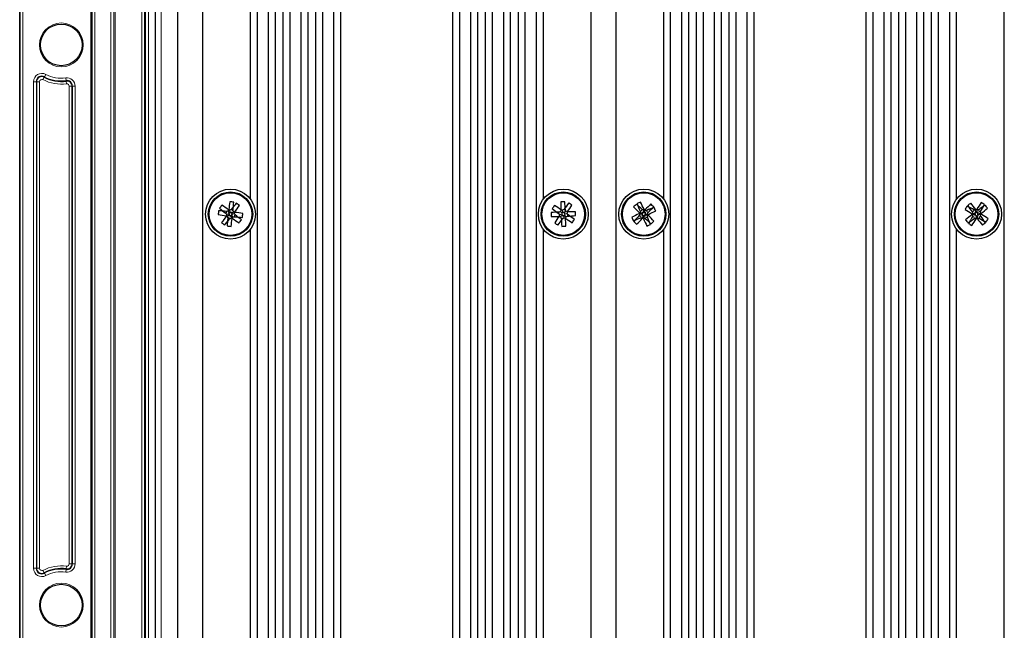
# Model space of a CAD drawing. Header units: millimetres. Extents: x 5 to 418, y 2 to 292.
# Tile 62 of 67: x 302 to 361, y 150 to 186. Entities that reach past the tile are written whole.
import ezdxf

# ---------------------------------------------------------------- set-up
doc = ezdxf.new("R2010")
doc.units = ezdxf.units.MM

msp = doc.modelspace()

# ---------------------------------------------------------------- linework, layer by layer
at = {"color": 7, "linetype": 'Continuous', "lineweight": 25}
for p, q in [((302.2972, 83.0563), (302.2972, 253.0563)), ((310.4638, 109.8897), (310.4638, 244.223)), ((311.7972, 109.8897), (311.7972, 244.223)), ((313.2972, 110.5563), (313.2972, 237.3897)), ((316.5798, 111.5563), (316.5798, 237.3897)), ((317.2465, 111.5563), (317.2465, 237.3897)), ((317.6638, 110.5563), (317.6638, 237.3897)), ((318.1291, 110.5563), (318.1291, 237.3897)), ((318.5465, 111.5563), (318.5465, 237.3897)), ((319.2131, 111.5563), (319.2131, 237.3897)), ((319.6305, 110.5563), (319.6305, 237.3897)), ((320.0958, 110.5563), (320.0958, 237.3897)), ((320.5131, 111.5563), (320.5131, 237.3897)), ((321.1798, 111.5563), (321.1798, 237.3897)), ((321.5972, 110.5563), (321.5972, 237.3897)), ((328.3305, 110.5563), (328.3305, 237.3897)), ((328.7479, 111.5563), (328.7479, 237.3897)), ((329.4146, 111.5563), (329.4146, 237.3897)), ((329.8319, 110.5563), (329.8319, 237.3897)), ((330.2972, 110.5563), (330.2972, 237.3897)), ((330.7146, 111.5563), (330.7146, 237.3897)), ((331.3812, 111.5563), (331.3812, 237.3897)), ((331.7986, 110.5563), (331.7986, 237.3897)), ((332.2638, 110.5563), (332.2638, 237.3897)), ((332.6812, 111.5563), (332.6812, 237.3897)), ((333.3479, 111.5563), (333.3479, 237.3897)), ((336.6305, 110.5563), (336.6305, 237.3897)), ((338.1305, 110.5563), (338.1305, 237.3897)), ((341.4131, 111.5563), (341.4131, 237.3897)), ((342.0798, 111.5563), (342.0798, 237.3897)), ((342.4972, 110.5563), (342.4972, 237.3897)), ((342.9624, 110.5563), (342.9624, 237.3897)), ((343.3798, 111.5563), (343.3798, 237.3897)), ((344.0465, 111.5563), (344.0465, 237.3897)), ((344.4638, 110.5563), (344.4638, 237.3897)), ((344.9291, 110.5563), (344.9291, 237.3897)), ((345.3465, 111.5563), (345.3465, 237.3897)), ((346.0131, 111.5563), (346.0131, 237.3897)), ((346.4305, 110.5563), (346.4305, 237.3897)), ((353.1638, 110.5563), (353.1638, 237.3897)), ((353.5812, 111.5563), (353.5812, 237.3897)), ((354.2479, 111.5563), (354.2479, 237.3897)), ((354.6653, 110.5563), (354.6653, 237.3897)), ((355.1305, 110.5563), (355.1305, 237.3897)), ((355.5479, 111.5563), (355.5479, 237.3897)), ((356.2146, 111.5563), (356.2146, 237.3897)), ((356.6319, 110.5563), (356.6319, 237.3897)), ((357.0972, 110.5563), (357.0972, 237.3897)), ((357.5146, 111.5563), (357.5146, 237.3897)), ((358.1812, 111.5563), (358.1812, 237.3897)), ((361.4638, 110.5563), (361.4638, 237.3897)), ((316.1624, 175.6249), (316.1624, 201.4878)), ((333.7653, 175.6249), (333.7653, 201.4878)), ((340.9958, 175.6249), (340.9958, 201.4878)), ((358.5986, 175.6249), (358.5986, 201.4878)), ((314.7286, 174.8169), (314.6807, 174.7728)), ((314.7286, 174.8169), (314.7242, 174.8818)), ((314.8828, 174.7117), (314.7317, 174.6907)), ((314.8998, 174.672), (314.7806, 174.5769)), ((314.9128, 174.787), (314.8177, 174.9063)), ((314.9128, 174.787), (314.8458, 174.7701)), ((314.8458, 174.7701), (314.8828, 174.7117)), ((314.8828, 174.7117), (314.8748, 174.6848)), ((314.8748, 174.6848), (314.8998, 174.672)), ((314.8998, 174.672), (314.9168, 174.605)), ((314.9256, 174.812), (314.9128, 174.787)), ((314.9168, 174.605), (314.9751, 174.6419)), ((314.9526, 174.8041), (314.9256, 174.812)), ((314.9526, 174.8041), (314.9315, 174.9552)), ((315.0109, 174.841), (314.9526, 174.8041)), ((314.9751, 174.6419), (314.9962, 174.4908)), ((314.9751, 174.6419), (315.0021, 174.634)), ((315.0021, 174.634), (315.0149, 174.659)), ((315.0279, 174.774), (315.0109, 174.841)), ((315.0577, 174.9583), (315.0137, 175.0062)), ((315.0149, 174.659), (315.0818, 174.6759)), ((315.0149, 174.659), (315.11, 174.5397)), ((315.0279, 174.774), (315.1471, 174.8691)), ((315.0529, 174.7613), (315.0279, 174.774)), ((315.0449, 174.7343), (315.0529, 174.7613)), ((315.0449, 174.7343), (315.196, 174.7553)), ((315.0818, 174.6759), (315.0449, 174.7343)), ((315.0577, 174.9583), (315.1226, 174.9627)), ((315.1991, 174.6291), (315.247, 174.6732)), ((315.1991, 174.6291), (315.2035, 174.5642)), ((334.7139, 174.7978), (334.6792, 174.7638)), ((334.7139, 174.7978), (334.7036, 174.8453)), ((334.713, 174.5877), (334.7092, 174.5895)), ((334.713, 174.5877), (334.7124, 174.5836)), ((334.8832, 174.7091), (334.7328, 174.6833)), ((334.904, 174.7789), (334.7926, 174.8831)), ((334.9079, 174.6632), (334.8037, 174.5518)), ((334.8286, 174.9738), (334.8244, 174.9744)), ((334.8286, 174.9738), (334.8303, 174.9776)), ((334.904, 174.7789), (334.8508, 174.7568)), ((334.8508, 174.7568), (334.8832, 174.7091)), ((334.8832, 174.7091), (334.8742, 174.6746)), ((334.8742, 174.6746), (334.9079, 174.6632)), ((334.9155, 174.8127), (334.904, 174.7789)), ((334.9079, 174.6632), (334.93, 174.61)), ((334.95, 174.8037), (334.9155, 174.8127)), ((334.95, 174.8037), (334.9241, 174.954)), ((334.93, 174.61), (334.9777, 174.6423)), ((334.9977, 174.836), (334.95, 174.8037)), ((334.9777, 174.6423), (335.0036, 174.492)), ((334.9777, 174.6423), (335.0122, 174.6333)), ((335.0198, 174.7828), (334.9977, 174.836)), ((335.0386, 174.9729), (335.0046, 175.0076)), ((335.0122, 174.6333), (335.0237, 174.6671)), ((335.0198, 174.7828), (335.1239, 174.8942)), ((335.0535, 174.7714), (335.0198, 174.7828)), ((335.0237, 174.6671), (335.0769, 174.6892)), ((335.0237, 174.6671), (335.1351, 174.5629)), ((335.0386, 174.9729), (335.0861, 174.9832)), ((335.0445, 174.7369), (335.0535, 174.7714)), ((335.0445, 174.7369), (335.1949, 174.7627)), ((335.0769, 174.6892), (335.0445, 174.7369)), ((335.2138, 174.6482), (335.2485, 174.6822)), ((335.2138, 174.6482), (335.2241, 174.6007)), ((335.2147, 174.8583), (335.2153, 174.8625)), ((335.2147, 174.8583), (335.2185, 174.8565)), ((339.5959, 174.5834), (339.5246, 174.6315)), ((339.7153, 174.7221), (339.5628, 174.7204)), ((339.6575, 174.9243), (339.5739, 174.9041)), ((339.7208, 174.7525), (339.5785, 174.8075)), ((339.5959, 174.5834), (339.616, 174.4997)), ((339.6575, 174.9243), (339.7057, 174.9956)), ((339.7153, 174.7221), (339.68, 174.6417)), ((339.68, 174.6417), (339.7677, 174.6466)), ((339.7208, 174.7525), (339.7073, 174.7393)), ((339.7073, 174.7393), (339.7153, 174.7221)), ((339.7677, 174.6466), (339.7126, 174.5044)), ((339.7159, 174.8402), (339.7208, 174.7525)), ((339.7963, 174.8049), (339.7159, 174.8402)), ((339.7677, 174.6466), (339.7809, 174.6331)), ((339.7809, 174.6331), (339.7981, 174.6411)), ((339.7963, 174.8049), (339.7946, 174.9574)), ((339.8134, 174.8129), (339.7963, 174.8049)), ((339.7981, 174.6411), (339.7998, 174.4886)), ((339.7981, 174.6411), (339.8785, 174.6058)), ((339.8267, 174.7994), (339.8134, 174.8129)), ((339.8267, 174.7994), (339.8817, 174.9416)), ((339.9144, 174.8043), (339.8267, 174.7994)), ((339.8735, 174.6935), (339.8871, 174.7068)), ((339.8735, 174.6935), (340.0158, 174.6385)), ((339.8785, 174.6058), (339.8735, 174.6935)), ((339.879, 174.7239), (339.9144, 174.8043)), ((339.879, 174.7239), (340.0316, 174.7256)), ((339.8871, 174.7068), (339.879, 174.7239)), ((339.9368, 174.5217), (340.0205, 174.5419)), ((339.9985, 174.8626), (339.9783, 174.9463)), ((339.9985, 174.8626), (340.0698, 174.8145)), ((359.6159, 174.8878), (359.5389, 174.8494)), ((359.6324, 174.5417), (359.5521, 174.5727)), ((359.7161, 174.7346), (359.5651, 174.7563)), ((359.7176, 174.7037), (359.5694, 174.6678)), ((359.6159, 174.8878), (359.6468, 174.9681)), ((359.6324, 174.5417), (359.6708, 174.4647)), ((359.6916, 174.819), (359.7161, 174.7346)), ((359.7779, 174.8026), (359.6916, 174.819)), ((359.7176, 174.7037), (359.7012, 174.6174)), ((359.7012, 174.6174), (359.7856, 174.642)), ((359.7161, 174.7346), (359.7059, 174.7187)), ((359.7059, 174.7187), (359.7176, 174.7037)), ((359.7779, 174.8026), (359.742, 174.9508)), ((359.7856, 174.642), (359.7639, 174.491)), ((359.7928, 174.8142), (359.7779, 174.8026)), ((359.7856, 174.642), (359.8015, 174.6318)), ((359.8088, 174.804), (359.7928, 174.8142)), ((359.8015, 174.6318), (359.8165, 174.6434)), ((359.8088, 174.804), (359.8305, 174.955)), ((359.8931, 174.8286), (359.8088, 174.804)), ((359.8165, 174.6434), (359.8524, 174.4952)), ((359.8165, 174.6434), (359.9027, 174.627)), ((359.8768, 174.7423), (359.8931, 174.8286)), ((359.8768, 174.7423), (360.025, 174.7782)), ((359.8884, 174.7274), (359.8768, 174.7423)), ((359.8782, 174.7114), (359.8884, 174.7274)), ((359.8782, 174.7114), (360.0292, 174.6897)), ((359.9027, 174.627), (359.8782, 174.7114)), ((359.962, 174.9043), (359.9235, 174.9813)), ((359.9785, 174.5582), (359.9475, 174.4779)), ((359.962, 174.9043), (360.0423, 174.8734)), ((359.9785, 174.5582), (360.0554, 174.5966)), ((314.87, 174.4877), (314.805, 174.4833)), ((314.87, 174.4877), (314.914, 174.4398)), ((334.8891, 174.4731), (334.8416, 174.4628)), ((334.8891, 174.4731), (334.9231, 174.4384)), ((335.0991, 174.4722), (335.0974, 174.4684)), ((335.0991, 174.4722), (335.1033, 174.4716)), ((339.9368, 174.5217), (339.8887, 174.4504)), ((316.1624, 147.9582), (316.1624, 173.8211)), ((333.7653, 147.9582), (333.7653, 173.8211)), ((340.9958, 147.9582), (340.9958, 173.8211)), ((358.5986, 147.9582), (358.5986, 173.8211))]:
    msp.add_line(p, q, dxfattribs=at)
at = {"color": 7, "linetype": 'Continuous', "lineweight": 18}
for p, q in [((302.3176, 83.0563), (302.3176, 253.0563)), ((302.4842, 253.0563), (302.4842, 83.0563)), ((306.565, 89.3897), (306.565, 246.723)), ((306.6317, 246.723), (306.6317, 89.3897)), ((306.648, 89.3897), (306.648, 246.723)), ((306.8147, 89.3897), (306.8147, 246.723)), ((307.7797, 89.3897), (307.7797, 246.723)), ((307.9463, 89.3897), (307.9463, 246.723)), ((307.9627, 89.3897), (307.9627, 246.723)), ((308.0294, 246.723), (308.0294, 89.3897)), ((309.6334, 110.223), (309.6334, 244.8897)), ((309.8, 244.8897), (309.8, 110.223)), ((309.8641, 110.223), (309.8641, 244.8897)), ((310.0308, 244.8897), (310.0308, 110.223)), ((310.7972, 244.223), (310.7972, 109.8897)), ((303.6961, 182.8028), (303.7738, 182.9502)), ((303.7738, 182.9502), (303.7847, 182.9709)), ((303.8625, 183.1183), (303.7847, 182.9709)), ((305.0642, 182.9047), (305.0865, 182.7395)), ((303.1334, 153.4341), (303.1334, 182.6786)), ((303.3, 182.6786), (303.1334, 182.6786)), ((303.3, 182.6786), (303.3, 153.4341)), ((303.3234, 182.6786), (303.3, 182.6786)), ((303.3234, 153.4341), (303.3234, 182.6786)), ((303.4901, 182.6786), (303.3234, 182.6786)), ((303.4901, 182.6786), (303.4901, 153.4341)), ((305.0896, 182.7163), (305.0865, 182.7395)), ((305.1118, 182.5512), (305.0896, 182.7163)), ((305.271, 153.7007), (305.271, 182.412)), ((305.4376, 182.412), (305.271, 182.412)), ((305.4376, 182.412), (305.4376, 153.7007)), ((305.4376, 182.412), (305.461, 182.412)), ((305.461, 153.7007), (305.461, 182.412)), ((305.6276, 182.412), (305.461, 182.412)), ((305.6276, 182.412), (305.6276, 153.7007)), ((303.3, 153.4341), (303.1334, 153.4341)), ((303.3234, 153.4341), (303.3, 153.4341)), ((303.4901, 153.4341), (303.3234, 153.4341)), ((303.7738, 153.1625), (303.6961, 153.3099)), ((305.0865, 153.3732), (305.0642, 153.208)), ((305.0896, 153.3963), (305.0865, 153.3732)), ((305.0896, 153.3963), (305.1118, 153.5615)), ((305.4376, 153.7007), (305.271, 153.7007)), ((305.4376, 153.7007), (305.461, 153.7007)), ((305.6276, 153.7007), (305.461, 153.7007)), ((303.7738, 153.1625), (303.7847, 153.1418)), ((303.7847, 153.1418), (303.8625, 152.9944))]:
    msp.add_line(p, q, dxfattribs=at)
for centre in [(304.7972, 184.8897), (304.7972, 151.223)]:
    msp.add_circle(centre, 1.3167, dxfattribs=at)
at = {"color": 7, "linetype": 'Continuous', "lineweight": 25}
for centre, radius in [((304.7972, 184.8897), 1.25), ((314.9638, 174.723), 1.5), ((314.9638, 174.723), 1.3333), ((314.9638, 174.723), 1.2833), ((334.9638, 174.723), 1.5), ((334.9638, 174.723), 1.3333), ((334.9638, 174.723), 1.2833), ((339.7972, 174.723), 1.5), ((339.7972, 174.723), 1.3333), ((339.7972, 174.723), 1.2833), ((359.7972, 174.723), 1.5), ((359.7972, 174.723), 1.3333), ((359.7972, 174.723), 1.2833), ((304.7972, 151.223), 1.25)]:
    msp.add_circle(centre, radius, dxfattribs=at)
at = {"color": 7, "linetype": 'Continuous', "lineweight": 18}
for centre, radius, start, end in [((303.6305, 182.6786), 0.4971, 62.181861, 180), ((303.6305, 182.6786), 0.3071, 62.181861, 180), ((304.7972, 184.8897), 2.1695, 242.181861, 277.662256), ((304.7972, 184.8897), 2.0029, 242.181861, 277.662256), ((305.1305, 182.412), 0.4971, 0, 97.662256), ((303.6305, 182.6786), 0.1405, 62.181861, 180), ((304.7972, 184.8897), 2.3595, 242.181861, 277.662256), ((305.1305, 182.412), 0.3071, 0, 97.662256), ((305.1305, 182.412), 0.1405, 0, 97.662256), ((303.6305, 153.4341), 0.4971, 180, 297.818139), ((303.6305, 153.4341), 0.3071, 180, 297.818139), ((303.6305, 153.4341), 0.1405, 180, 297.818139), ((304.7972, 151.223), 2.3595, 82.337744, 117.818139), ((304.7972, 151.223), 2.1695, 82.337744, 117.818139), ((305.1305, 153.7007), 0.4971, 262.337744, 0), ((305.1305, 153.7007), 0.3071, 262.337744, 0), ((305.1305, 153.7007), 0.1405, 262.337744, 0), ((304.7972, 151.223), 2.0029, 82.337744, 117.818139)]:
    msp.add_arc(centre, radius, start, end, dxfattribs=at)
at = {"color": 7, "linetype": 'Continuous', "lineweight": 25}
for centre, radius, start, end in [((303.6305, 182.6786), 0.3305, 62.181861, 180), ((304.7972, 184.8897), 2.1929, 242.181861, 277.662256), ((305.1305, 182.412), 0.3305, 0, 97.662256), ((328.1013, 164.7986), 17.1987, 142.541924, 143.321317), ((305.219, 161.8557), 16.2736, 53.764078, 55.446634), ((331.0052, 172.9332), 16.2736, 171.04922, 172.731776), ((313.1183, 158.3621), 17.1987, 83.174537, 83.95393), ((327.8547, 165.0094), 16.2736, 140.416607, 142.099163), ((298.9268, 176.5516), 16.2736, 354.396691, 356.079247), ((302.0965, 184.4678), 16.2736, 323.764078, 325.446634), ((305.0395, 161.5856), 17.1987, 52.541924, 53.321317), ((348.411, 165.2226), 17.1987, 144.369156, 145.148549), ((325.6343, 161.5515), 16.2736, 55.59131, 57.273866), ((351.095, 175.2843), 16.2736, 179.408344, 181.0909), ((335.5164, 158.2676), 17.1987, 91.533661, 92.313054), ((348.1579, 165.4253), 16.2736, 142.243839, 143.926394), ((318.8314, 174.2008), 16.2736, 2.755815, 4.438371), ((321.7923, 184.0526), 16.2736, 325.59131, 327.273866), ((325.4634, 161.2758), 17.1987, 54.369156, 55.148549), ((351.5689, 163.2117), 17.1987, 135.25115, 136.030543), ((351.0682, 186.277), 16.2736, 223.125833, 224.808389), ((328.4982, 163.1964), 16.2736, 46.473304, 48.15586), ((346.4572, 159.6655), 17.1987, 113.470462, 114.249855), ((354.5507, 181.27), 16.2736, 201.345145, 203.027701), ((325.0278, 168.2118), 16.2736, 24.692616, 26.375172), ((351.3511, 163.452), 16.2736, 133.125833, 134.808389), ((328.2705, 186.022), 16.2736, 316.473304, 318.15586), ((328.2859, 162.9512), 17.1987, 45.25115, 46.030543), ((373.8536, 166.1496), 17.1987, 148.230209, 149.009602), ((351.3757, 160.9532), 16.2736, 59.452364, 61.134919), ((369.6689, 161.546), 17.1987, 126.449521, 127.228914), ((372.7034, 184.4163), 16.2736, 214.324204, 216.00676), ((346.8675, 165.061), 16.2736, 37.671675, 39.354231), ((373.5874, 166.3349), 16.2736, 146.104892, 147.787448), ((369.4905, 161.8168), 16.2736, 124.324204, 126.00676), ((346.0273, 183.1445), 16.2736, 329.452364, 331.134919), ((351.2238, 160.6666), 17.1987, 58.230209, 59.009602), ((346.6202, 164.8513), 17.1987, 36.449521, 37.228914), ((331.3247, 172.8775), 17.1987, 173.174537, 173.95393), ((316.7537, 190.7644), 16.2736, 261.04922, 262.731776), ((313.1352, 158.686), 16.2736, 84.396691, 86.079247), ((324.6775, 187.6139), 16.2736, 230.416607, 232.099163), ((327.8312, 164.9782), 16.2736, 143.764078, 145.446634), ((329.4371, 183.8743), 17.3375, 211.665685, 211.985262), ((322.7545, 189.9719), 17.3375, 242.298298, 242.617875), ((331.3873, 169.8763), 17.3375, 163.877979, 164.197556), ((319.1618, 158.1218), 17.3375, 104.510592, 104.830169), ((331.565, 178.9209), 17.3375, 194.510592, 194.830169), ((330.2127, 166.9324), 17.3375, 152.298298, 152.617875), ((310.1172, 158.2995), 17.3375, 73.877979, 74.197556), ((324.1152, 160.2498), 17.3375, 121.665685, 121.985262), ((310.7659, 191.3242), 17.3375, 284.510592, 284.830169), ((298.3627, 170.5251), 17.3375, 14.510592, 14.830169), ((307.1732, 159.4741), 17.3375, 62.298298, 62.617875), ((298.5404, 179.5697), 17.3375, 343.877979, 344.197556), ((300.4906, 165.5717), 17.3375, 31.665685, 31.985262), ((316.7925, 190.76), 16.2736, 264.396691, 266.079247), ((313.174, 158.6816), 16.2736, 81.04922, 82.731776), ((305.2502, 161.8321), 16.2736, 50.416607, 52.099163), ((298.603, 176.5685), 17.1987, 353.174537, 353.95393), ((335.4861, 158.5905), 16.2736, 92.755815, 94.438371), ((351.4192, 175.2756), 17.1987, 181.533661, 182.313054), ((334.4026, 190.8542), 16.2736, 269.408344, 271.0909), ((344.2615, 187.9171), 16.2736, 232.243839, 233.926394), ((348.1354, 165.3934), 16.2736, 145.59131, 147.273866), ((349.1379, 184.3312), 17.3375, 213.492917, 213.812494), ((341.5306, 158.9085), 17.3375, 112.869716, 113.189293), ((351.5335, 170.4025), 17.3375, 165.705211, 166.024788), ((340.4549, 190.9424), 17.3375, 250.657422, 250.976999), ((351.1833, 169.232), 17.3375, 160.657422, 160.976999), ((350.7784, 181.2898), 17.3375, 202.869716, 203.189293), ((330.6433, 158.1533), 17.3375, 75.705211, 76.024788), ((344.572, 160.5489), 17.3375, 123.492917, 123.812494), ((319.1493, 168.1562), 17.3375, 22.869716, 23.189293), ((318.7444, 180.214), 17.3375, 340.657422, 340.976999), ((329.4728, 158.5036), 17.3375, 70.657422, 70.976999), ((328.3971, 190.5375), 17.3375, 292.869716, 293.189293), ((318.3942, 179.0436), 17.3375, 345.705211, 346.024788), ((320.7898, 165.1148), 17.3375, 33.492917, 33.812494), ((335.5251, 158.5918), 16.2736, 89.408344, 91.0909), ((334.4416, 190.8555), 16.2736, 272.755815, 274.438371), ((325.6662, 161.5289), 16.2736, 52.243839, 53.926394), ((318.5085, 174.1704), 17.1987, 1.533661, 2.313054), ((346.3084, 159.9536), 16.2736, 114.692616, 116.375172), ((351.3238, 163.424), 16.2736, 136.473304, 138.15586), ((351.7965, 162.5068), 17.3375, 134.806517, 135.126094), ((355.3147, 181.9636), 17.3375, 204.374911, 204.694488), ((355.4728, 167.8313), 17.3375, 156.587205, 156.906782), ((356.8936, 175.6889), 17.3375, 182.594223, 182.9138), ((332.9055, 159.0474), 17.3375, 66.587205, 66.906782), ((347.0378, 159.2054), 17.3375, 114.374911, 114.694488), ((327.5809, 162.7236), 17.3375, 44.806517, 45.126094), ((340.763, 157.6266), 17.3375, 92.594223, 92.9138), ((346.3441, 159.9695), 16.2736, 111.345145, 113.027701), ((327.7978, 186.9393), 17.3375, 314.806517, 315.126094), ((322.7007, 173.7571), 17.3375, 2.594223, 2.9138), ((325.0436, 168.176), 16.2736, 21.345145, 23.027701), ((324.1215, 181.6147), 17.3375, 336.587205, 336.906782), ((324.2796, 167.4824), 17.3375, 24.374911, 24.694488), ((328.5262, 163.169), 16.2736, 43.125833, 44.808389), ((333.286, 189.4924), 16.2736, 294.692616, 296.375172), ((324.7397, 168.063), 17.1987, 23.470462, 24.249855), ((368.1853, 188.5132), 16.2736, 236.104892, 237.787448), ((369.4592, 161.7934), 16.2736, 127.671675, 129.354231), ((373.567, 166.3015), 16.2736, 149.452364, 151.134919), ((373.2921, 185.2638), 17.3375, 217.35397, 217.673547), ((374.2337, 165.5138), 17.3375, 147.785576, 148.105153), ((376.2399, 179.504), 17.3375, 195.573282, 195.892859), ((376.6202, 171.528), 17.3375, 169.566265, 169.885841), ((356.6022, 157.9), 17.3375, 79.566265, 79.885841), ((370.338, 161.2281), 17.3375, 127.35397, 127.673547), ((350.588, 160.2865), 17.3375, 57.785576, 58.105153), ((364.5781, 158.2803), 17.3375, 105.573282, 105.892859), ((342.9742, 177.918), 17.3375, 349.566265, 349.885841), ((346.3023, 164.1822), 17.3375, 37.35397, 37.673547), ((345.3607, 183.9322), 17.3375, 327.785576, 328.105153), ((343.3544, 169.942), 17.3375, 15.573282, 15.892859), ((346.891, 165.0297), 16.2736, 34.324204, 36.00676), ((350.1352, 187.6526), 16.2736, 307.671675, 309.354231), ((351.4091, 160.9328), 16.2736, 56.104892, 57.787448), ((324.8882, 187.8604), 17.1987, 232.541924, 233.321317), ((302.073, 184.4366), 16.2736, 320.416607, 322.099163), ((331.0009, 172.8944), 16.2736, 174.396691, 176.079247), ((316.8094, 191.0839), 17.1987, 263.174537, 263.95393), ((305.8125, 189.1962), 17.3375, 301.665685, 301.985262), ((319.8105, 191.1465), 17.3375, 253.877979, 254.197556), ((298.9224, 176.5128), 16.2736, 351.04922, 352.731776), ((299.715, 182.5136), 17.3375, 332.298298, 332.617875), ((324.7087, 187.5903), 16.2736, 233.764078, 235.446634), ((301.8264, 184.6474), 17.1987, 322.541924, 323.321317), ((344.4643, 188.1702), 17.1987, 234.369156, 235.148549), ((321.7698, 184.0207), 16.2736, 322.243839, 323.926394), ((351.0963, 175.2452), 16.2736, 182.755815, 184.438371), ((334.4113, 191.1784), 17.1987, 271.533661, 272.313054), ((325.3557, 188.8971), 17.3375, 303.492917, 303.812494), ((339.2844, 191.2927), 17.3375, 255.705211, 256.024788), ((344.2934, 187.8945), 16.2736, 235.59131, 237.273866), ((318.8327, 174.1617), 16.2736, 359.408344, 1.0909), ((321.5167, 184.2234), 17.1987, 324.369156, 325.148549), ((354.8547, 181.383), 17.1987, 203.470462, 204.249855), ((333.2502, 189.4766), 16.2736, 291.345145, 293.027701), ((351.3085, 186.4948), 17.1987, 225.25115, 226.030543), ((328.2432, 185.994), 16.2736, 313.125833, 314.808389), ((338.8313, 191.8194), 17.3375, 272.594223, 272.9138), ((332.5565, 190.2406), 17.3375, 294.374911, 294.694488), ((352.0134, 186.7224), 17.3375, 224.806517, 225.126094), ((354.5665, 181.2342), 16.2736, 204.692616, 206.375172), ((346.6889, 190.3986), 17.3375, 246.587205, 246.906782), ((351.0961, 186.2496), 16.2736, 226.473304, 228.15586), ((333.1371, 189.7805), 17.1987, 293.470462, 294.249855), ((328.0254, 186.2343), 17.1987, 315.25115, 316.030543), ((372.9742, 184.5947), 17.1987, 216.449521, 217.228914), ((350.1039, 187.6292), 16.2736, 304.324204, 306.00676), ((368.3705, 188.7794), 17.1987, 238.230209, 239.009602), ((346.007, 183.1111), 16.2736, 326.104892, 327.787448), ((355.0162, 191.1657), 17.3375, 285.573282, 285.892859), ((369.0063, 189.1595), 17.3375, 237.785576, 238.105153), ((349.2564, 188.2179), 17.3375, 307.35397, 307.673547), ((372.7268, 184.385), 16.2736, 217.671675, 219.354231), ((362.9922, 191.546), 17.3375, 259.566265, 259.885841), ((368.2187, 188.4929), 16.2736, 239.452364, 241.134919), ((349.9254, 187.9), 17.1987, 306.449521, 307.228914), ((345.7408, 183.2964), 17.1987, 328.230209, 329.009602), ((303.6305, 153.4341), 0.3305, 180, 297.818139), ((304.7972, 151.223), 2.1929, 82.337744, 117.818139), ((305.1305, 153.7007), 0.3305, 262.337744, 0)]:
    msp.add_arc(centre, radius, start, end, dxfattribs=at)

doc.saveas('drawing.dxf')
